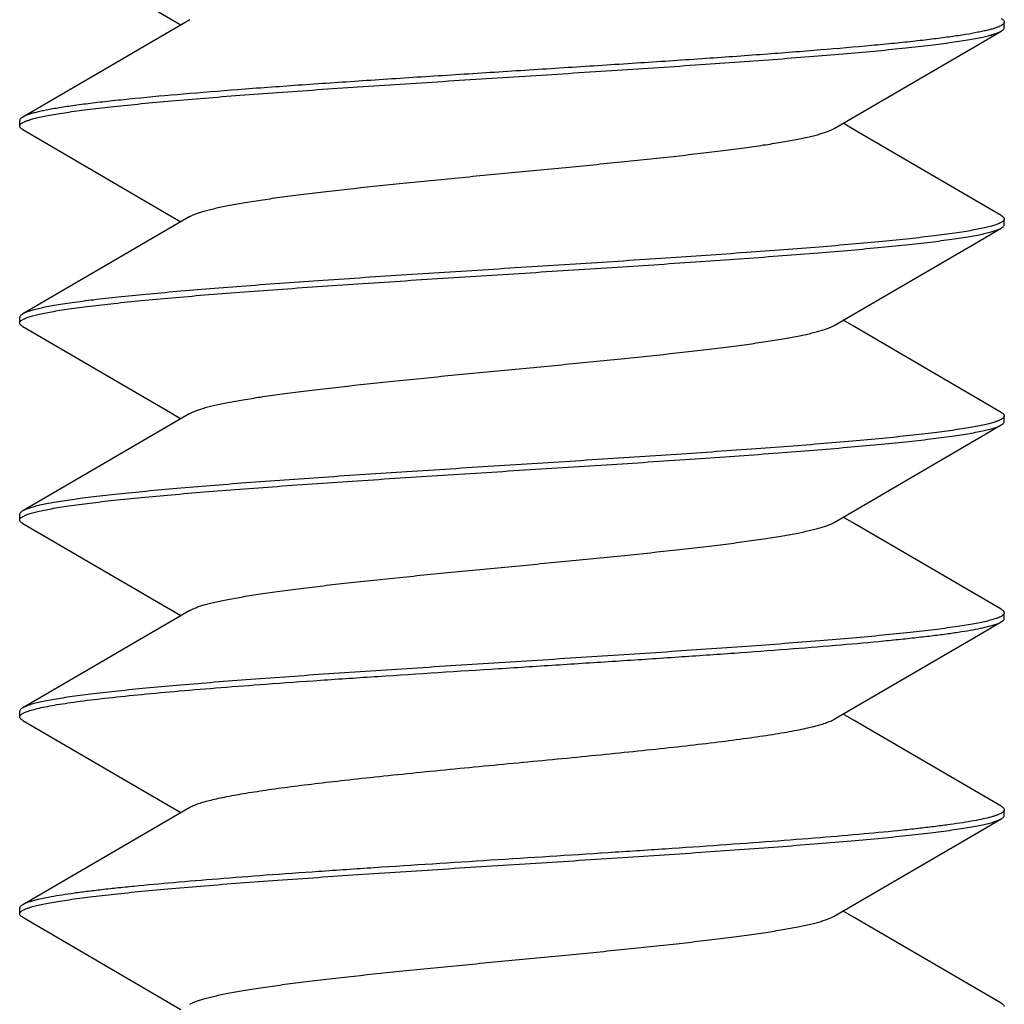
# Model space of a CAD drawing. Header units: millimetres. Extents: x 132 to 510, y -131 to 14.
# Tile 3 of 12: x 428.83 to 430.83, y -129.27 to -127.27. Entities that reach past the tile are written whole.
import ezdxf

# ---------------------------------------------------------------- set-up
doc = ezdxf.new("R2010")
doc.units = ezdxf.units.MM
doc.header["$LTSCALE"] = 16.335
doc.layers.add('SCR-01490', color=7, linetype='CONTINUOUS')

msp = doc.modelspace()

# ---------------------------------------------------------------- linework, layer by layer
at = {"layer": 'SCR-01490', "color": 7, "linetype": 'Continuous'}
for p, q in [((430.8339, -127.2848), (430.8339, -127.2732)), ((428.8339, -127.4848), (428.8339, -127.4732)), ((430.8339, -127.6848), (430.8339, -127.6732)), ((428.8339, -127.8848), (428.8339, -127.8732)), ((430.8339, -128.0848), (430.8339, -128.0732)), ((428.8339, -128.2848), (428.8339, -128.2732)), ((430.8339, -128.4848), (430.8339, -128.4732)), ((428.8339, -128.6848), (428.8339, -128.6732)), ((430.8339, -128.8848), (430.8339, -128.8732)), ((428.8339, -129.0848), (428.8339, -129.0732))]:
    msp.add_line(p, q, dxfattribs=at)
for points in [[(428.84, -127.0917), (429.1404, -127.2667), (429.1614, -127.279)], [(429.1793, -127.2685), (428.8935, -127.4351), (428.84, -127.4662)], [(430.4886, -127.4895), (430.7731, -127.3236), (430.8279, -127.2917)], [(430.8279, -127.6662), (430.5288, -127.492), (430.5065, -127.479)], [(428.84, -127.4917), (429.1404, -127.6667), (429.1614, -127.679)], [(429.1793, -127.6685), (428.8935, -127.8351), (428.84, -127.8662)], [(430.4886, -127.8895), (430.7731, -127.7236), (430.8279, -127.6917)], [(430.8279, -128.0662), (430.5288, -127.892), (430.5065, -127.879)], [(428.84, -127.8917), (429.1404, -128.0667), (429.1614, -128.079)], [(429.1793, -128.0685), (428.8935, -128.2351), (428.84, -128.2662)], [(430.4886, -128.2895), (430.7731, -128.1236), (430.8279, -128.0917)], [(430.8279, -128.4662), (430.5288, -128.292), (430.5065, -128.279)], [(428.84, -128.2917), (429.1404, -128.4667), (429.1614, -128.479)], [(429.1793, -128.4685), (428.8935, -128.6351), (428.84, -128.6662)], [(430.4886, -128.6895), (430.7731, -128.5236), (430.8279, -128.4917)], [(430.8279, -128.8662), (430.5288, -128.692), (430.5065, -128.679)], [(428.84, -128.6917), (429.1404, -128.8667), (429.1614, -128.879)], [(429.1793, -128.8685), (428.8935, -129.0351), (428.84, -129.0662)], [(430.4886, -129.0895), (430.7731, -128.9236), (430.8279, -128.8917)], [(430.8279, -129.2662), (430.5288, -129.092), (430.5065, -129.079)], [(428.84, -129.0917), (429.1404, -129.2667), (429.1614, -129.279)]]:
    msp.add_lwpolyline(points, dxfattribs=at)
for points, knots in [([(430.8296, -127.2792), (430.8292, -127.2794), (430.8276, -127.2804), (430.8259, -127.2813), (430.8246, -127.2819)], [0, 0, 0, 0, 0.223449, 1, 1, 1, 1]), ([(430.8279, -127.2662), (430.8288, -127.2667), (430.8304, -127.2678), (430.8324, -127.2695), (430.8336, -127.2713), (430.8339, -127.2726), (430.8339, -127.2732)], [0, 0, 0, 0, 0.329358, 0.597066, 0.81391, 1, 1, 1, 1]), ([(430.8339, -127.2732), (430.8339, -127.2737), (430.8337, -127.2748), (430.8328, -127.2763), (430.8314, -127.2778), (430.8302, -127.2787), (430.8296, -127.2792)], [0, 0, 0, 0, 0.197398, 0.419322, 0.683343, 1, 1, 1, 1]), ([(428.8509, -127.473), (428.8539, -127.472), (428.8606, -127.4699), (428.8716, -127.4672), (428.8846, -127.4643), (428.8994, -127.4615), (428.9161, -127.4587), (428.9419, -127.4548), (428.9785, -127.45), (429.0275, -127.4444), (429.0829, -127.4388), (429.1442, -127.4331), (429.2109, -127.4275), (429.2826, -127.4219), (429.3864, -127.4142), (429.5239, -127.4047), (429.6951, -127.3936), (429.8707, -127.3824), (430.0452, -127.3713), (430.213, -127.3601), (430.3462, -127.3506), (430.4455, -127.3429), (430.5131, -127.3373), (430.5753, -127.3317), (430.6317, -127.3261), (430.6818, -127.3205), (430.7193, -127.3156), (430.7459, -127.3117), (430.7632, -127.3089), (430.7786, -127.3061), (430.7922, -127.3033), (430.8039, -127.3005), (430.8137, -127.2977), (430.8215, -127.2949), (430.826, -127.2928), (430.8279, -127.2917)], [0, 0, 0, 0, 0.004806, 0.010545, 0.017217, 0.024814, 0.033329, 0.042748, 0.064223, 0.089089, 0.117152, 0.1482, 0.181991, 0.218262, 0.256727, 0.33902, 0.426279, 0.515758, 0.604649, 0.690154, 0.769585, 0.806235, 0.84045, 0.871967, 0.900536, 0.925941, 0.947985, 0.957697, 0.966511, 0.974411, 0.981387, 0.987432, 0.992544, 0.996726, 1, 1, 1, 1]), ([(430.8164, -127.2852), (430.814, -127.286), (430.8088, -127.2876), (430.8004, -127.2898), (430.7908, -127.292), (430.7757, -127.2951), (430.7538, -127.299), (430.7242, -127.3034), (430.6901, -127.3079), (430.6518, -127.3123), (430.6095, -127.3168), (430.5455, -127.3229), (430.4572, -127.3305), (430.3423, -127.3394), (430.2173, -127.3483), (430.0847, -127.3571), (429.9471, -127.366), (429.8073, -127.3749), (429.668, -127.3838), (429.5321, -127.3927), (429.4021, -127.4015), (429.2806, -127.4104), (429.1702, -127.4192), (429.1005, -127.4255), (429.0679, -127.4288)], [0, 0, 0, 0, 0.004291, 0.009246, 0.014863, 0.021141, 0.035663, 0.052759, 0.072351, 0.094351, 0.118656, 0.145145, 0.204163, 0.270251, 0.342109, 0.418319, 0.497374, 0.57771, 0.657743, 0.735894, 0.810617, 0.880433, 0.943989, 1, 1, 1, 1]), ([(430.8246, -127.2819), (430.824, -127.2822), (430.8213, -127.2834), (430.8185, -127.2844), (430.8164, -127.2852)], [0, 0, 0, 0, 0.225031, 1, 1, 1, 1]), ([(430.8279, -127.2917), (430.8288, -127.2912), (430.8304, -127.2902), (430.8324, -127.2884), (430.8336, -127.2866), (430.8339, -127.2854), (430.8339, -127.2848)], [0, 0, 0, 0, 0.329363, 0.597071, 0.813913, 1, 1, 1, 1]), ([(429.0679, -127.4288), (429.0528, -127.4303), (429.0242, -127.4332), (428.9835, -127.4379), (428.9474, -127.4425), (428.916, -127.4471), (428.893, -127.4511), (428.8772, -127.4544), (428.8672, -127.4567), (428.8585, -127.459), (428.8511, -127.4613), (428.845, -127.4636), (428.8415, -127.4653), (428.84, -127.4662)], [0, 0, 0, 0, 0.195848, 0.37307, 0.530534, 0.667412, 0.783107, 0.832859, 0.877163, 0.916003, 0.94938, 0.977335, 1, 1, 1, 1]), ([(428.84, -127.4662), (428.8391, -127.4667), (428.8375, -127.4678), (428.8355, -127.4695), (428.8343, -127.4713), (428.8339, -127.4726), (428.8339, -127.4732)], [0, 0, 0, 0, 0.329344, 0.597038, 0.813883, 1, 1, 1, 1]), ([(428.8339, -127.4848), (428.8339, -127.4843), (428.8341, -127.4832), (428.835, -127.4817), (428.8364, -127.4802), (428.8375, -127.4794), (428.8382, -127.4789)], [0, 0, 0, 0, 0.198658, 0.421168, 0.684789, 1, 1, 1, 1]), ([(428.8382, -127.4789), (428.8389, -127.4784), (428.8407, -127.4773), (428.8425, -127.4764), (428.8434, -127.476)], [0, 0, 0, 0, 0.462097, 1, 1, 1, 1]), ([(428.8434, -127.476), (428.844, -127.4757), (428.8464, -127.4746), (428.8489, -127.4737), (428.8509, -127.473)], [0, 0, 0, 0, 0.226978, 1, 1, 1, 1]), ([(428.84, -127.4917), (428.8391, -127.4912), (428.8375, -127.4902), (428.8355, -127.4884), (428.8343, -127.4866), (428.8339, -127.4854), (428.8339, -127.4848)], [0, 0, 0, 0, 0.329359, 0.597067, 0.81391, 1, 1, 1, 1]), ([(429.1793, -127.6685), (429.1811, -127.6675), (429.1851, -127.6655), (429.1917, -127.6627), (429.1997, -127.6599), (429.2088, -127.6572), (429.2191, -127.6544), (429.2352, -127.6505), (429.2582, -127.6457), (429.2892, -127.6402), (429.3243, -127.6346), (429.3633, -127.6291), (429.406, -127.6235), (429.452, -127.618), (429.5188, -127.6104), (429.6078, -127.601), (429.7191, -127.59), (429.8339, -127.579), (429.9488, -127.568), (430.0601, -127.557), (430.1491, -127.5476), (430.2159, -127.54), (430.2619, -127.5344), (430.3046, -127.5289), (430.3436, -127.5233), (430.3787, -127.5178), (430.4097, -127.5123), (430.4326, -127.5075), (430.4487, -127.5036), (430.4591, -127.5008), (430.4682, -127.498), (430.4761, -127.4953), (430.4828, -127.4925), (430.4868, -127.4905), (430.4886, -127.4895)], [0, 0, 0, 0, 0.004599, 0.010058, 0.016392, 0.023602, 0.031688, 0.040644, 0.061115, 0.084883, 0.111793, 0.141647, 0.174225, 0.209286, 0.246561, 0.326619, 0.411966, 0.499999, 0.588033, 0.67338, 0.753438, 0.790713, 0.825774, 0.858352, 0.888205, 0.915116, 0.938884, 0.959355, 0.968312, 0.976398, 0.983608, 0.98994, 0.9954, 1, 1, 1, 1]), ([(430.8297, -127.6791), (430.8289, -127.6796), (430.8272, -127.6806), (430.8255, -127.6815), (430.8245, -127.682)], [0, 0, 0, 0, 0.462464, 1, 1, 1, 1]), ([(430.8279, -127.6662), (430.8288, -127.6667), (430.8304, -127.6678), (430.8324, -127.6695), (430.8336, -127.6713), (430.8339, -127.6726), (430.8339, -127.6732)], [0, 0, 0, 0, 0.329358, 0.597066, 0.813909, 1, 1, 1, 1]), ([(430.8339, -127.6732), (430.8339, -127.6737), (430.8337, -127.6748), (430.8329, -127.6763), (430.8315, -127.6777), (430.8303, -127.6786), (430.8297, -127.6791)], [0, 0, 0, 0, 0.198472, 0.420894, 0.684574, 1, 1, 1, 1]), ([(430.8169, -127.685), (430.8138, -127.686), (430.8071, -127.6881), (430.796, -127.6909), (430.7831, -127.6937), (430.7682, -127.6965), (430.7515, -127.6993), (430.7256, -127.7032), (430.689, -127.7081), (430.6399, -127.7136), (430.5846, -127.7193), (430.5232, -127.7249), (430.4565, -127.7305), (430.3848, -127.7361), (430.281, -127.7438), (430.1435, -127.7533), (429.9723, -127.7644), (429.7967, -127.7756), (429.6223, -127.7867), (429.4546, -127.7978), (429.3214, -127.8073), (429.2222, -127.8151), (429.1546, -127.8207), (429.0924, -127.8263), (429.0361, -127.8319), (428.986, -127.8375), (428.9485, -127.8423), (428.9219, -127.8463), (428.9047, -127.8491), (428.8892, -127.8519), (428.8757, -127.8547), (428.864, -127.8575), (428.8542, -127.8603), (428.8463, -127.863), (428.8418, -127.8651), (428.84, -127.8662)], [0, 0, 0, 0, 0.004823, 0.010578, 0.017265, 0.024878, 0.033408, 0.042841, 0.064343, 0.089231, 0.117315, 0.148379, 0.182181, 0.21846, 0.256929, 0.339217, 0.426465, 0.515928, 0.604796, 0.690278, 0.769685, 0.806323, 0.840524, 0.872027, 0.900582, 0.925975, 0.948008, 0.957715, 0.966524, 0.974421, 0.981394, 0.987437, 0.992547, 0.996727, 1, 1, 1, 1]), ([(428.8509, -127.873), (428.8539, -127.872), (428.8606, -127.8699), (428.8716, -127.8671), (428.8846, -127.8643), (428.8994, -127.8615), (428.9161, -127.8587), (428.9419, -127.8548), (428.9786, -127.85), (429.0276, -127.8444), (429.0829, -127.8388), (429.1442, -127.8331), (429.211, -127.8275), (429.2827, -127.8219), (429.3864, -127.8142), (429.5239, -127.8047), (429.6951, -127.7936), (429.8708, -127.7824), (430.0453, -127.7713), (430.2131, -127.7601), (430.3463, -127.7506), (430.4456, -127.7429), (430.5132, -127.7373), (430.5754, -127.7317), (430.6317, -127.7261), (430.6818, -127.7205), (430.7193, -127.7156), (430.7459, -127.7117), (430.7632, -127.7089), (430.7787, -127.7061), (430.7922, -127.7033), (430.8039, -127.7005), (430.8137, -127.6977), (430.8215, -127.6949), (430.826, -127.6928), (430.8279, -127.6917)], [0, 0, 0, 0, 0.004808, 0.010548, 0.017221, 0.02482, 0.033336, 0.042756, 0.064233, 0.089101, 0.117166, 0.148217, 0.182009, 0.21828, 0.256746, 0.339036, 0.426291, 0.51577, 0.604662, 0.690171, 0.769603, 0.806252, 0.840466, 0.87198, 0.900547, 0.92595, 0.947991, 0.957702, 0.966514, 0.974413, 0.981388, 0.987433, 0.992545, 0.996726, 1, 1, 1, 1]), ([(430.8245, -127.682), (430.8239, -127.6822), (430.8214, -127.6833), (430.8189, -127.6843), (430.8169, -127.685)], [0, 0, 0, 0, 0.226506, 1, 1, 1, 1]), ([(430.8279, -127.6917), (430.8288, -127.6912), (430.8304, -127.6902), (430.8324, -127.6884), (430.8336, -127.6866), (430.8339, -127.6854), (430.8339, -127.6848)], [0, 0, 0, 0, 0.32936, 0.597069, 0.813911, 1, 1, 1, 1]), ([(428.84, -127.8662), (428.8391, -127.8667), (428.8375, -127.8678), (428.8355, -127.8695), (428.8343, -127.8713), (428.8339, -127.8726), (428.8339, -127.8732)], [0, 0, 0, 0, 0.32936, 0.597068, 0.81391, 1, 1, 1, 1]), ([(428.8339, -127.8848), (428.8339, -127.8843), (428.8341, -127.8832), (428.835, -127.8817), (428.8364, -127.8802), (428.8375, -127.8793), (428.8382, -127.8789)], [0, 0, 0, 0, 0.198515, 0.420958, 0.684624, 1, 1, 1, 1]), ([(428.8382, -127.8789), (428.839, -127.8784), (428.8407, -127.8773), (428.8425, -127.8764), (428.8434, -127.876)], [0, 0, 0, 0, 0.462285, 1, 1, 1, 1]), ([(428.8434, -127.876), (428.844, -127.8757), (428.8464, -127.8746), (428.8489, -127.8737), (428.8509, -127.873)], [0, 0, 0, 0, 0.226937, 1, 1, 1, 1]), ([(428.84, -127.8917), (428.8391, -127.8912), (428.8375, -127.8902), (428.8355, -127.8884), (428.8343, -127.8866), (428.8339, -127.8854), (428.8339, -127.8848)], [0, 0, 0, 0, 0.32936, 0.597069, 0.813911, 1, 1, 1, 1]), ([(429.1793, -128.0685), (429.1811, -128.0675), (429.1851, -128.0655), (429.1917, -128.0627), (429.1997, -128.0599), (429.2088, -128.0571), (429.2191, -128.0544), (429.2352, -128.0505), (429.2582, -128.0457), (429.2892, -128.0402), (429.3243, -128.0346), (429.3633, -128.0291), (429.406, -128.0235), (429.452, -128.018), (429.5188, -128.0104), (429.6078, -128.001), (429.7191, -127.99), (429.8339, -127.979), (429.9488, -127.968), (430.0601, -127.957), (430.1491, -127.9476), (430.2159, -127.94), (430.2619, -127.9344), (430.3046, -127.9289), (430.3436, -127.9233), (430.3787, -127.9178), (430.4097, -127.9123), (430.4326, -127.9075), (430.4487, -127.9036), (430.4591, -127.9008), (430.4682, -127.898), (430.4761, -127.8953), (430.4828, -127.8925), (430.4868, -127.8905), (430.4886, -127.8895)], [0, 0, 0, 0, 0.004601, 0.01006, 0.016391, 0.0236, 0.031689, 0.040646, 0.061114, 0.084884, 0.111794, 0.141646, 0.174227, 0.209285, 0.246562, 0.326619, 0.411966, 0.500001, 0.588034, 0.673381, 0.753439, 0.790715, 0.825776, 0.858353, 0.888209, 0.915116, 0.938887, 0.959357, 0.968311, 0.976399, 0.983611, 0.989944, 0.995401, 1, 1, 1, 1]), ([(430.8297, -128.0791), (430.8289, -128.0796), (430.8272, -128.0806), (430.8254, -128.0815), (430.8245, -128.082)], [0, 0, 0, 0, 0.4622, 1, 1, 1, 1]), ([(430.8279, -128.0662), (430.8288, -128.0667), (430.8304, -128.0678), (430.8324, -128.0695), (430.8336, -128.0713), (430.8339, -128.0726), (430.8339, -128.0732)], [0, 0, 0, 0, 0.329361, 0.597068, 0.81391, 1, 1, 1, 1]), ([(430.8339, -128.0732), (430.8339, -128.0737), (430.8337, -128.0748), (430.8329, -128.0763), (430.8315, -128.0777), (430.8304, -128.0786), (430.8297, -128.0791)], [0, 0, 0, 0, 0.198558, 0.421022, 0.684675, 1, 1, 1, 1]), ([(430.817, -128.0849), (430.814, -128.086), (430.8073, -128.088), (430.7963, -128.0908), (430.7833, -128.0936), (430.7685, -128.0964), (430.7518, -128.0992), (430.726, -128.1032), (430.6894, -128.108), (430.6404, -128.1136), (430.5851, -128.1192), (430.5238, -128.1248), (430.457, -128.1305), (430.3854, -128.1361), (430.2816, -128.1438), (430.1441, -128.1532), (429.9728, -128.1644), (429.7972, -128.1755), (429.6227, -128.1867), (429.4549, -128.1978), (429.3217, -128.2073), (429.2224, -128.215), (429.1548, -128.2207), (429.0925, -128.2263), (429.0362, -128.2319), (428.9861, -128.2375), (428.9486, -128.2423), (428.922, -128.2463), (428.9047, -128.2491), (428.8892, -128.2519), (428.8757, -128.2547), (428.864, -128.2575), (428.8542, -128.2603), (428.8463, -128.263), (428.8418, -128.2651), (428.84, -128.2662)], [0, 0, 0, 0, 0.004804, 0.010541, 0.01721, 0.024805, 0.033319, 0.042735, 0.064207, 0.08907, 0.117132, 0.148179, 0.181967, 0.218236, 0.256701, 0.338993, 0.426255, 0.51574, 0.604633, 0.690143, 0.769581, 0.806234, 0.840451, 0.871969, 0.900538, 0.925944, 0.947987, 0.957698, 0.966511, 0.974411, 0.981387, 0.987432, 0.992544, 0.996726, 1, 1, 1, 1]), ([(428.8508, -128.2731), (428.8538, -128.272), (428.8604, -128.27), (428.8715, -128.2672), (428.8844, -128.2644), (428.8992, -128.2616), (428.9159, -128.2588), (428.9417, -128.2548), (428.9783, -128.25), (429.0272, -128.2444), (429.0826, -128.2388), (429.1439, -128.2332), (429.2106, -128.2275), (429.2823, -128.2219), (429.386, -128.2142), (429.5235, -128.2047), (429.6948, -128.1936), (429.8705, -128.1824), (430.045, -128.1713), (430.2128, -128.1602), (430.3461, -128.1507), (430.4454, -128.1429), (430.513, -128.1373), (430.5753, -128.1317), (430.6316, -128.1261), (430.6817, -128.1205), (430.7193, -128.1156), (430.7459, -128.1117), (430.7632, -128.1089), (430.7786, -128.1061), (430.7922, -128.1033), (430.8039, -128.1005), (430.8137, -128.0977), (430.8215, -128.0949), (430.826, -128.0928), (430.8279, -128.0917)], [0, 0, 0, 0, 0.004795, 0.010523, 0.017183, 0.02477, 0.033276, 0.042685, 0.064144, 0.088996, 0.117048, 0.148087, 0.181869, 0.218134, 0.256594, 0.33888, 0.426142, 0.515635, 0.604544, 0.690071, 0.769523, 0.806182, 0.840407, 0.871933, 0.90051, 0.925923, 0.947973, 0.957687, 0.966504, 0.974406, 0.981383, 0.98743, 0.992543, 0.996726, 1, 1, 1, 1]), ([(430.8245, -128.082), (430.8239, -128.0822), (430.8215, -128.0833), (430.819, -128.0843), (430.817, -128.0849)], [0, 0, 0, 0, 0.227043, 1, 1, 1, 1]), ([(430.8279, -128.0917), (430.8288, -128.0912), (430.8304, -128.0902), (430.8324, -128.0884), (430.8336, -128.0866), (430.8339, -128.0854), (430.8339, -128.0848)], [0, 0, 0, 0, 0.32936, 0.597067, 0.813909, 1, 1, 1, 1]), ([(428.84, -128.2662), (428.8391, -128.2667), (428.8375, -128.2678), (428.8355, -128.2695), (428.8343, -128.2713), (428.8339, -128.2726), (428.8339, -128.2732)], [0, 0, 0, 0, 0.329359, 0.597068, 0.813911, 1, 1, 1, 1]), ([(428.8339, -128.2848), (428.8339, -128.2843), (428.8341, -128.2832), (428.835, -128.2817), (428.8364, -128.2802), (428.8375, -128.2794), (428.8382, -128.2789)], [0, 0, 0, 0, 0.198723, 0.421263, 0.684864, 1, 1, 1, 1]), ([(428.8382, -128.2789), (428.8389, -128.2784), (428.8407, -128.2773), (428.8425, -128.2764), (428.8435, -128.276)], [0, 0, 0, 0, 0.461923, 1, 1, 1, 1]), ([(428.8435, -128.276), (428.844, -128.2757), (428.8464, -128.2747), (428.8488, -128.2737), (428.8508, -128.2731)], [0, 0, 0, 0, 0.227304, 1, 1, 1, 1]), ([(428.84, -128.2917), (428.8391, -128.2912), (428.8375, -128.2902), (428.8355, -128.2884), (428.8343, -128.2866), (428.8339, -128.2854), (428.8339, -128.2848)], [0, 0, 0, 0, 0.329363, 0.597072, 0.813914, 1, 1, 1, 1]), ([(429.1793, -128.4685), (429.1811, -128.4675), (429.1851, -128.4655), (429.1917, -128.4627), (429.1997, -128.4599), (429.2088, -128.4572), (429.2191, -128.4544), (429.2352, -128.4505), (429.2582, -128.4457), (429.2892, -128.4402), (429.3243, -128.4346), (429.3633, -128.4291), (429.406, -128.4235), (429.452, -128.418), (429.5188, -128.4104), (429.6078, -128.401), (429.7191, -128.39), (429.8339, -128.379), (429.9488, -128.368), (430.0601, -128.357), (430.1491, -128.3476), (430.2159, -128.34), (430.2619, -128.3344), (430.3046, -128.3289), (430.3436, -128.3233), (430.3787, -128.3178), (430.4097, -128.3123), (430.4326, -128.3075), (430.4487, -128.3036), (430.4591, -128.3008), (430.4682, -128.298), (430.4761, -128.2953), (430.4828, -128.2925), (430.4868, -128.2905), (430.4886, -128.2895)], [0, 0, 0, 0, 0.004599, 0.010056, 0.016388, 0.023601, 0.031688, 0.040644, 0.061112, 0.084884, 0.111791, 0.141646, 0.174224, 0.209284, 0.246561, 0.326618, 0.411965, 0.499999, 0.588033, 0.67338, 0.753437, 0.790715, 0.825773, 0.858353, 0.888206, 0.915115, 0.938887, 0.959354, 0.968311, 0.9764, 0.98361, 0.989941, 0.995399, 1, 1, 1, 1]), ([(430.8298, -128.479), (430.829, -128.4796), (430.8273, -128.4806), (430.8254, -128.4815), (430.8244, -128.482)], [0, 0, 0, 0, 0.461551, 1, 1, 1, 1]), ([(430.8279, -128.4662), (430.8288, -128.4667), (430.8304, -128.4678), (430.8324, -128.4695), (430.8336, -128.4713), (430.8339, -128.4726), (430.8339, -128.4732)], [0, 0, 0, 0, 0.329358, 0.597066, 0.813909, 1, 1, 1, 1]), ([(430.8339, -128.4732), (430.8339, -128.4737), (430.8337, -128.4748), (430.8329, -128.4762), (430.8315, -128.4777), (430.8304, -128.4786), (430.8298, -128.479)], [0, 0, 0, 0, 0.199014, 0.42169, 0.685198, 1, 1, 1, 1]), ([(430.8171, -128.4849), (430.8141, -128.4859), (430.8075, -128.488), (430.7964, -128.4908), (430.7835, -128.4936), (430.7687, -128.4964), (430.752, -128.4992), (430.7262, -128.5031), (430.6896, -128.508), (430.6407, -128.5136), (430.5854, -128.5192), (430.5241, -128.5248), (430.4573, -128.5304), (430.3857, -128.5361), (430.2819, -128.5437), (430.1444, -128.5532), (429.9731, -128.5644), (429.7975, -128.5755), (429.6229, -128.5867), (429.4551, -128.5978), (429.3218, -128.6073), (429.2225, -128.615), (429.1549, -128.6207), (429.0926, -128.6263), (429.0362, -128.6319), (428.9862, -128.6375), (428.9486, -128.6423), (428.922, -128.6462), (428.9047, -128.6491), (428.8893, -128.6519), (428.8757, -128.6547), (428.864, -128.6575), (428.8542, -128.6603), (428.8463, -128.663), (428.8418, -128.6651), (428.84, -128.6662)], [0, 0, 0, 0, 0.004793, 0.01052, 0.017178, 0.024764, 0.033269, 0.042677, 0.064135, 0.088985, 0.117036, 0.148073, 0.181855, 0.218118, 0.256578, 0.338865, 0.426131, 0.515627, 0.604537, 0.690064, 0.769519, 0.80618, 0.840406, 0.871933, 0.900511, 0.925924, 0.947974, 0.957688, 0.966504, 0.974406, 0.981384, 0.98743, 0.992543, 0.996726, 1, 1, 1, 1]), ([(429.3339, -128.6181), (429.3709, -128.6154), (429.4469, -128.61), (429.6044, -128.5994), (429.7663, -128.5891), (429.9299, -128.5787), (430.0517, -128.5708), (430.1701, -128.563), (430.2834, -128.5552), (430.3897, -128.5473), (430.4876, -128.5395), (430.563, -128.5329), (430.618, -128.5274), (430.6549, -128.5235), (430.6885, -128.5196), (430.7189, -128.5157), (430.7459, -128.5118), (430.7694, -128.5079), (430.7893, -128.504), (430.8036, -128.5006), (430.8132, -128.4978), (430.819, -128.4959), (430.8238, -128.4939), (430.8267, -128.4925), (430.8279, -128.4917)], [0, 0, 0, 0, 0.074121, 0.152247, 0.315554, 0.398262, 0.479983, 0.559469, 0.635504, 0.706926, 0.772649, 0.831668, 0.858381, 0.883093, 0.905715, 0.92616, 0.944355, 0.960241, 0.973765, 0.984895, 0.98956, 0.993627, 0.997102, 1, 1, 1, 1]), ([(430.8244, -128.482), (430.8239, -128.4822), (430.8215, -128.4833), (430.8191, -128.4842), (430.8171, -128.4849)], [0, 0, 0, 0, 0.227348, 1, 1, 1, 1]), ([(430.8279, -128.4917), (430.8288, -128.4912), (430.8304, -128.4902), (430.8324, -128.4884), (430.8336, -128.4866), (430.8339, -128.4854), (430.8339, -128.4848)], [0, 0, 0, 0, 0.329342, 0.597037, 0.813885, 1, 1, 1, 1]), ([(428.8489, -128.6737), (428.8524, -128.6724), (428.8606, -128.6699), (428.8744, -128.6665), (428.8911, -128.663), (428.9105, -128.6596), (428.9327, -128.6562), (428.9676, -128.6513), (429.0176, -128.6454), (429.0847, -128.6385), (429.1607, -128.6317), (429.2448, -128.6248), (429.3035, -128.6203), (429.3339, -128.6181)], [0, 0, 0, 0, 0.023351, 0.05242, 0.087198, 0.12764, 0.173648, 0.225099, 0.343781, 0.482316, 0.639118, 0.812423, 1, 1, 1, 1]), ([(428.84, -128.6662), (428.8391, -128.6667), (428.8375, -128.6678), (428.8355, -128.6695), (428.8343, -128.6713), (428.8339, -128.6726), (428.8339, -128.6732)], [0, 0, 0, 0, 0.329358, 0.597066, 0.81391, 1, 1, 1, 1]), ([(428.8339, -128.6848), (428.8339, -128.6843), (428.8341, -128.6833), (428.8349, -128.6819), (428.8361, -128.6805), (428.8378, -128.6791), (428.8399, -128.6778), (428.8436, -128.6758), (428.8467, -128.6746), (428.8489, -128.6737)], [0, 0, 0, 0, 0.071966, 0.151651, 0.244814, 0.355094, 0.48467, 0.634864, 1, 1, 1, 1]), ([(428.84, -128.6917), (428.8391, -128.6912), (428.8375, -128.6902), (428.8355, -128.6884), (428.8343, -128.6866), (428.8339, -128.6854), (428.8339, -128.6848)], [0, 0, 0, 0, 0.329363, 0.597072, 0.813913, 1, 1, 1, 1]), ([(429.5022, -128.8123), (429.526, -128.8097), (429.5749, -128.8044), (429.6764, -128.7941), (429.8072, -128.7815), (429.9385, -128.769), (430.0421, -128.7587), (430.116, -128.7511), (430.1858, -128.7435), (430.2505, -128.7359), (430.3091, -128.7283), (430.3538, -128.7218), (430.3859, -128.7165), (430.407, -128.7127), (430.426, -128.7089), (430.4429, -128.7051), (430.4576, -128.7013), (430.4701, -128.6975), (430.4802, -128.6937), (430.4861, -128.6909), (430.4886, -128.6895)], [0, 0, 0, 0, 0.072254, 0.148354, 0.307391, 0.468022, 0.546039, 0.621017, 0.691886, 0.757626, 0.817306, 0.870086, 0.893656, 0.915235, 0.93476, 0.952169, 0.967411, 0.980461, 0.991315, 1, 1, 1, 1]), ([(429.1793, -128.8685), (429.1816, -128.8672), (429.1868, -128.8646), (429.1958, -128.8612), (429.2068, -128.8577), (429.2196, -128.8542), (429.2343, -128.8507), (429.2574, -128.8459), (429.2906, -128.8399), (429.3354, -128.833), (429.3862, -128.826), (429.4425, -128.8191), (429.4817, -128.8146), (429.5022, -128.8123)], [0, 0, 0, 0, 0.02381, 0.053109, 0.087972, 0.128399, 0.174349, 0.225726, 0.344183, 0.482521, 0.639215, 0.812504, 1, 1, 1, 1]), ([(430.8339, -128.8732), (430.8339, -128.8737), (430.8338, -128.8747), (430.833, -128.8761), (430.8318, -128.8775), (430.8301, -128.8788), (430.828, -128.8802), (430.8242, -128.8822), (430.8211, -128.8834), (430.8189, -128.8843)], [0, 0, 0, 0, 0.071797, 0.151351, 0.244437, 0.354697, 0.484305, 0.634578, 1, 1, 1, 1]), ([(430.8279, -128.8662), (430.8288, -128.8667), (430.8304, -128.8678), (430.8324, -128.8695), (430.8336, -128.8713), (430.8339, -128.8726), (430.8339, -128.8732)], [0, 0, 0, 0, 0.329362, 0.597071, 0.813913, 1, 1, 1, 1]), ([(428.851, -129.073), (428.854, -129.0719), (428.8607, -129.0699), (428.8718, -129.0671), (428.8848, -129.0643), (428.8997, -129.0615), (428.9164, -129.0587), (428.9422, -129.0548), (428.9789, -129.0499), (429.0279, -129.0443), (429.0833, -129.0387), (429.1446, -129.0331), (429.2114, -129.0275), (429.2831, -129.0218), (429.3868, -129.0142), (429.5243, -129.0047), (429.6955, -128.9936), (429.8711, -128.9824), (430.0456, -128.9713), (430.2133, -128.9601), (430.3465, -128.9506), (430.4457, -128.9429), (430.5133, -128.9373), (430.5755, -128.9317), (430.6318, -128.9261), (430.6818, -128.9205), (430.7194, -128.9156), (430.746, -128.9117), (430.7632, -128.9089), (430.7787, -128.9061), (430.7922, -128.9033), (430.8039, -128.9005), (430.8137, -128.8977), (430.8215, -128.8949), (430.826, -128.8928), (430.8279, -128.8917)], [0, 0, 0, 0, 0.00482, 0.010574, 0.017259, 0.02487, 0.033398, 0.042829, 0.064328, 0.089214, 0.117296, 0.148358, 0.182159, 0.218436, 0.256906, 0.339199, 0.426452, 0.515919, 0.604788, 0.690269, 0.769677, 0.806315, 0.840517, 0.872022, 0.900579, 0.925974, 0.948007, 0.957714, 0.966524, 0.974421, 0.981394, 0.987436, 0.992546, 0.996727, 1, 1, 1, 1]), ([(430.8189, -128.8843), (430.817, -128.885), (430.813, -128.8863), (430.8038, -128.889), (430.79, -128.8923), (430.771, -128.896), (430.7485, -128.8998), (430.7228, -128.9036), (430.6938, -128.9074), (430.6618, -128.9112), (430.6132, -128.9165), (430.5457, -128.9229), (430.4573, -128.9305), (430.3599, -128.938), (430.2549, -128.9456), (430.1439, -128.9532), (429.9884, -128.9634), (429.7914, -128.9759), (429.5953, -128.9884), (429.4431, -128.9987), (429.3697, -129.0039), (429.3339, -129.0065)], [0, 0, 0, 0, 0.003987, 0.008539, 0.019339, 0.032396, 0.047684, 0.065155, 0.084755, 0.106419, 0.130072, 0.183007, 0.242817, 0.308655, 0.379579, 0.454576, 0.532574, 0.693072, 0.851899, 0.927857, 1, 1, 1, 1]), ([(430.8279, -128.8917), (430.8288, -128.8912), (430.8304, -128.8902), (430.8324, -128.8884), (430.8336, -128.8866), (430.8339, -128.8854), (430.8339, -128.8848)], [0, 0, 0, 0, 0.329359, 0.597067, 0.81391, 1, 1, 1, 1]), ([(429.3339, -129.0065), (429.3013, -129.0089), (429.2388, -129.0137), (429.1496, -129.0211), (429.081, -129.0274), (429.031, -129.0325), (428.9976, -129.0362), (428.9671, -129.0399), (428.9395, -129.0436), (428.915, -129.0473), (428.8936, -129.051), (428.8755, -129.0547), (428.8624, -129.0579), (428.8537, -129.0605), (428.8483, -129.0623), (428.8438, -129.0642), (428.8411, -129.0655), (428.84, -129.0662)], [0, 0, 0, 0, 0.196678, 0.377068, 0.538556, 0.611549, 0.679053, 0.740838, 0.796691, 0.846447, 0.889957, 0.927095, 0.957799, 0.970734, 0.982063, 0.991805, 1, 1, 1, 1]), ([(428.84, -129.0662), (428.8391, -129.0667), (428.8375, -129.0678), (428.8355, -129.0695), (428.8343, -129.0713), (428.8339, -129.0726), (428.8339, -129.0732)], [0, 0, 0, 0, 0.329341, 0.597034, 0.813881, 1, 1, 1, 1]), ([(428.8339, -129.0848), (428.8339, -129.0843), (428.8341, -129.0832), (428.835, -129.0817), (428.8364, -129.0802), (428.8375, -129.0793), (428.8382, -129.0789)], [0, 0, 0, 0, 0.198566, 0.421033, 0.684682, 1, 1, 1, 1]), ([(428.8382, -129.0789), (428.8389, -129.0784), (428.8407, -129.0773), (428.8424, -129.0764), (428.8434, -129.076)], [0, 0, 0, 0, 0.462331, 1, 1, 1, 1]), ([(428.8434, -129.076), (428.844, -129.0757), (428.8465, -129.0746), (428.849, -129.0737), (428.851, -129.073)], [0, 0, 0, 0, 0.226568, 1, 1, 1, 1]), ([(428.84, -129.0917), (428.8391, -129.0912), (428.8375, -129.0902), (428.8355, -129.0884), (428.8343, -129.0866), (428.8339, -129.0854), (428.8339, -129.0848)], [0, 0, 0, 0, 0.329363, 0.597071, 0.813912, 1, 1, 1, 1]), ([(429.1793, -129.2685), (429.1811, -129.2675), (429.1851, -129.2655), (429.1917, -129.2627), (429.1997, -129.2599), (429.2088, -129.2571), (429.2191, -129.2544), (429.2352, -129.2505), (429.2582, -129.2457), (429.2892, -129.2402), (429.3243, -129.2346), (429.3633, -129.2291), (429.406, -129.2235), (429.452, -129.218), (429.5188, -129.2104), (429.6078, -129.201), (429.7191, -129.19), (429.8339, -129.179), (429.9488, -129.168), (430.0601, -129.157), (430.1491, -129.1476), (430.2159, -129.14), (430.2619, -129.1344), (430.3046, -129.1289), (430.3436, -129.1233), (430.3787, -129.1178), (430.4097, -129.1123), (430.4326, -129.1075), (430.4487, -129.1036), (430.4591, -129.1008), (430.4682, -129.098), (430.4761, -129.0953), (430.4828, -129.0925), (430.4868, -129.0905), (430.4886, -129.0895)], [0, 0, 0, 0, 0.004601, 0.01006, 0.01639, 0.0236, 0.031689, 0.040646, 0.061113, 0.084884, 0.111794, 0.141646, 0.174227, 0.209285, 0.246562, 0.326619, 0.411966, 0.5, 0.588034, 0.673381, 0.753438, 0.790715, 0.825776, 0.858353, 0.888209, 0.915116, 0.938888, 0.959357, 0.968311, 0.976399, 0.983611, 0.989944, 0.995401, 1, 1, 1, 1]), ([(430.8279, -129.2662), (430.8288, -129.2667), (430.8304, -129.2678), (430.8324, -129.2695), (430.8336, -129.2713), (430.8339, -129.2726), (430.8339, -129.2732)], [0, 0, 0, 0, 0.329359, 0.597067, 0.81391, 1, 1, 1, 1])]:
    msp.add_open_spline(points, degree=3, knots=knots, dxfattribs=at)

doc.saveas('drawing.dxf')
